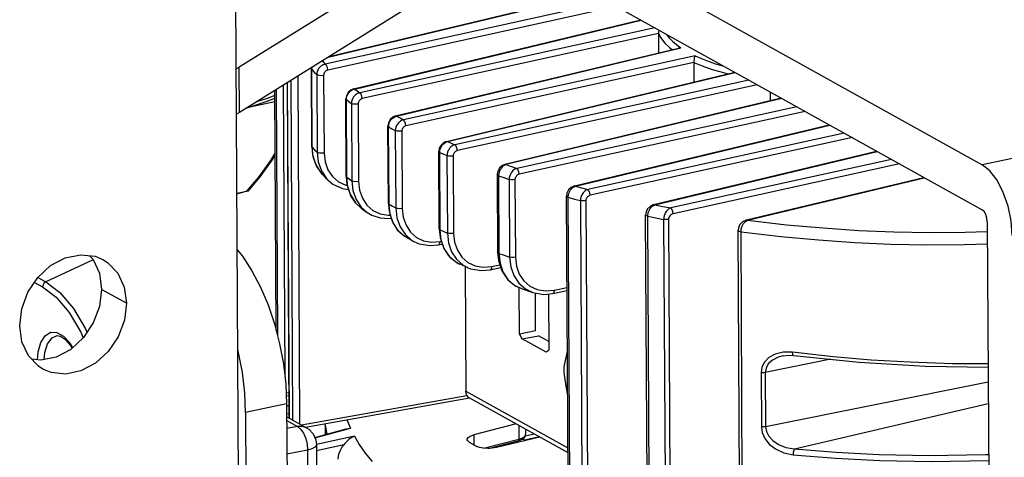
# Model space of a CAD drawing. Header units: millimetres. Extents: x 26456 to 27930, y -18123 to -17119.
# Tile 62 of 96: x 27256 to 27358, y -17711 to -17666. Entities that reach past the tile are written whole.
import ezdxf

# ---------------------------------------------------------------- set-up
doc = ezdxf.new("R2010")
doc.units = ezdxf.units.MM
for name, color, linetype in [('HG1-Y31201-Y31202SOLIDLINE', 7, 'Continuous'), ('LJ-Y31201-03SOLIDLINE', 7, 'Continuous'), ('LJ-Y31201-04SOLIDLINE', 7, 'Continuous'), ('LJ-Y31201-19SOLIDLINE', 7, 'Continuous'), ('LJ-Y31201-27SOLIDLINE', 7, 'Continuous'), ('LJ-Y31202-13SOLIDLINE', 7, 'Continuous'), ('Y31201-Y31202-PP-24_2SOLIDLINE', 7, 'Continuous'), ('Y31201-Y31202-PP-31_2SOLIDLINE', 7, 'Continuous'), ('Y31201-Y31202-PP-40_22SOLIDLINE', 7, 'Continuous'), ('Y31201-Y31202-PP-77_2SOLIDLINE', 7, 'Continuous')]:
    doc.layers.add(name, color=color, linetype=linetype)

msp = doc.modelspace()

# ---------------------------------------------------------------- linework, layer by layer
at = {"layer": 'HG1-Y31201-Y31202SOLIDLINE', "color": 7}
for p, q in [((27263.31, -17690.87), (27258.38, -17693.16)), ((27257.22, -17693.23), (27258.05, -17693.69)), ((27257.57, -17692.71), (27258.38, -17693.16))]:
    msp.add_line(p, q, dxfattribs=at)
for points in [[(27258.38, -17693.16), (27258.21, -17693.29), (27258.1, -17693.48), (27258.05, -17693.69)], [(27258.38, -17693.16), (27259.86, -17694.28), (27261.26, -17695.95), (27262.53, -17698.08), (27262.67, -17698.43)], [(27258.05, -17693.69), (27259.46, -17694.76), (27260.82, -17696.37), (27262.04, -17698.42), (27262.28, -17699)], [(27257.52, -17701.3), (27257.59, -17700.46), (27257.86, -17699.48), (27258.31, -17698.78), (27258.89, -17698.43), (27259.54, -17698.44), (27260.23, -17698.82)], [(27258.21, -17701.27), (27258.28, -17700.53), (27258.58, -17699.61), (27259.05, -17699.01), (27259.49, -17698.81)], [(27261.12, -17700.07), (27260.98, -17699.84), (27260.44, -17699.2), (27259.93, -17698.86), (27259.49, -17698.81)], [(27260.23, -17698.82), (27260.9, -17699.54), (27261.17, -17700.02)]]:
    msp.add_lwpolyline(points, dxfattribs=at)
at = {"layer": 'LJ-Y31201-03SOLIDLINE', "color": 7}
for p, q in [((27282.24, -17674.45), (27279.32, -17675.07)), ((27278.28, -17683.96), (27279.31, -17683.74)), ((27279.4, -17683.72), (27279.31, -17683.74)), ((27279.4, -17683.72), (27279.48, -17683.7))]:
    msp.add_line(p, q, dxfattribs=at)
for points in [[(27282.23, -17673.79), (27281.44, -17674.08), (27280.31, -17674.45)], [(27279.33, -17675.06), (27279.36, -17675.06), (27281.34, -17674.4), (27282.23, -17674.07)], [(27279.31, -17683.74), (27280.55, -17682.27), (27281.8, -17680.53), (27282.27, -17679.8)], [(27279.48, -17683.7), (27280.71, -17682.24), (27281.96, -17680.51), (27282.27, -17680.02)], [(27279.4, -17683.72), (27278.87, -17683.87), (27278.34, -17684.01), (27278.28, -17684.02)]]:
    msp.add_lwpolyline(points, dxfattribs=at)
at = {"layer": 'LJ-Y31201-04SOLIDLINE', "color": 7}
for p, q in [((27287.78, -17669.8), (27315.38, -17663.18)), ((27287.89, -17669.73), (27315.33, -17663.15)), ((27316.94, -17664.04), (27287.48, -17670.52)), ((27317.8, -17664.52), (27287.74, -17671.13)), ((27290.43, -17673.09), (27320.32, -17665.92)), ((27290.54, -17673.11), (27320.38, -17665.95)), ((27321.79, -17666.74), (27291.07, -17673.5)), ((27322.16, -17667.33), (27291.33, -17674.11)), ((27322.16, -17667.33), (27322.17, -17669.34)), ((27322.96, -17667.39), (27323.28, -17667.78)), ((27324.04, -17668.49), (27324.51, -17668.82)), ((27294.8, -17675.91), (27324.25, -17668.84)), ((27294.91, -17675.93), (27324.51, -17668.82)), ((27325.97, -17669.64), (27295.61, -17676.32)), ((27325.85, -17670.34), (27295.87, -17676.93)), ((27325.85, -17670.34), (27325.86, -17672.38)), ((27328.11, -17670.47), (27328.98, -17670.74)), ((27284.62, -17671.77), (27284.81, -17707.97)), ((27286.07, -17670.86), (27286.05, -17671.03)), ((27286.09, -17679.12), (27286.05, -17671.03)), ((27286.05, -17671.03), (27286.07, -17671.08)), ((27286.12, -17679.17), (27286.07, -17671.08)), ((27286.07, -17671.08), (27286.33, -17671.34)), ((27286.33, -17671.34), (27286.59, -17671.6)), ((27286.59, -17671.6), (27286.63, -17679.68)), ((27287.31, -17671.69), (27287.35, -17679.77)), ((27300.09, -17678.56), (27330.1, -17671.36)), ((27300.2, -17678.58), (27330.15, -17671.39)), ((27283.11, -17672.71), (27283.27, -17702.95)), ((27283.73, -17707.37), (27283.54, -17672.44)), ((27283.74, -17707.37), (27283.55, -17672.43)), ((27283.88, -17672.23), (27284.07, -17707.56)), ((27331.57, -17672.18), (27300.97, -17678.91)), ((27332.44, -17672.66), (27301.23, -17679.52)), ((27282.36, -17698.23), (27282.23, -17673.26)), ((27282.37, -17698.23), (27282.23, -17673.26)), ((27282.37, -17673.17), (27282.5, -17698.75)), ((27289.68, -17673.82), (27289.63, -17674.14)), ((27290.43, -17673.09), (27290.14, -17673.21)), ((27290.38, -17673.16), (27290.54, -17673.11)), ((27290.43, -17673.09), (27290.54, -17673.11)), ((27290.54, -17673.11), (27290.8, -17673.31)), ((27290.8, -17673.31), (27291.07, -17673.5)), ((27333.78, -17673.41), (27333.79, -17674.34)), ((27289.67, -17682.2), (27289.63, -17674.14)), ((27289.63, -17674.14), (27289.68, -17674.21)), ((27289.72, -17682.27), (27289.68, -17674.21)), ((27290.2, -17674.6), (27290.25, -17682.65)), ((27290.91, -17674.67), (27290.95, -17682.72)), ((27334.95, -17674.06), (27306.18, -17680.96)), ((27335.01, -17674.09), (27306.29, -17680.98)), ((27294.8, -17675.91), (27294.52, -17676.03)), ((27294.75, -17675.98), (27294.91, -17675.93)), ((27294.8, -17675.91), (27294.91, -17675.93)), ((27294.91, -17675.93), (27295.26, -17676.12)), ((27336.56, -17674.95), (27307.41, -17681.37)), ((27337.43, -17675.43), (27307.67, -17681.98)), ((27294.05, -17676.64), (27294, -17676.96)), ((27294.05, -17685.01), (27294, -17676.96)), ((27294, -17676.96), (27294.07, -17677.05)), ((27294.25, -17676.43), (27294.35, -17676.29)), ((27295.26, -17676.12), (27295.61, -17676.32)), ((27313.41, -17683.2), (27339.94, -17676.83)), ((27313.52, -17683.22), (27340, -17676.86)), ((27294.12, -17685.09), (27294.07, -17677.05)), ((27294.77, -17677.44), (27294.82, -17685.48)), ((27295.45, -17677.49), (27295.49, -17685.54)), ((27341.48, -17677.69), (27314.8, -17683.56)), ((27300.09, -17678.56), (27299.81, -17678.68)), ((27300.05, -17678.63), (27300.2, -17678.58)), ((27300.09, -17678.56), (27300.2, -17678.58)), ((27300.2, -17678.58), (27300.58, -17678.74)), ((27300.58, -17678.74), (27300.97, -17678.91)), ((27342.35, -17678.17), (27315.06, -17684.17)), ((27286.09, -17679.12), (27286.16, -17679.91)), ((27286.09, -17679.12), (27286.12, -17679.17)), ((27286.12, -17679.17), (27286.37, -17679.43)), ((27286.37, -17679.43), (27286.63, -17679.68)), ((27299.35, -17679.28), (27299.3, -17679.61)), ((27299.34, -17687.66), (27299.3, -17679.61)), ((27299.44, -17687.76), (27299.4, -17679.71)), ((27300.15, -17680.04), (27300.2, -17688.1)), ((27321.66, -17685.14), (27344.87, -17679.57)), ((27321.77, -17685.16), (27344.92, -17679.6)), ((27300.8, -17680.08), (27300.84, -17688.14)), ((27306.18, -17680.96), (27305.92, -17681.07)), ((27306.29, -17680.98), (27306.18, -17680.96)), ((27346.41, -17680.43), (27323.44, -17685.48)), ((27347.27, -17680.91), (27323.7, -17686.09)), ((27287.07, -17681.63), (27287.6, -17682.41)), ((27287.18, -17681.99), (27287.17, -17681.99)), ((27305.44, -17681.66), (27305.38, -17682.01)), ((27305.38, -17682.01), (27305.42, -17690.09)), ((27305.53, -17681.95), (27305.51, -17682.13)), ((27305.71, -17681.44), (27305.63, -17681.6)), ((27287.6, -17682.41), (27287.78, -17682.6)), ((27289.67, -17682.2), (27289.74, -17683.01)), ((27289.67, -17682.2), (27289.72, -17682.27)), ((27289.72, -17682.27), (27289.98, -17682.46)), ((27289.98, -17682.46), (27290.25, -17682.65)), ((27305.51, -17682.13), (27305.56, -17690.21)), ((27306.62, -17682.51), (27306.67, -17690.6)), ((27307.23, -17682.54), (27307.28, -17690.62)), ((27331.34, -17686.73), (27349.79, -17682.31)), ((27331.45, -17686.75), (27349.84, -17682.34)), ((27312.64, -17683.94), (27312.59, -17684.26)), ((27312.93, -17683.75), (27313.02, -17683.61)), ((27313.41, -17683.2), (27313.09, -17683.34)), ((27313.38, -17683.28), (27313.52, -17683.22)), ((27313.41, -17683.2), (27313.52, -17683.22)), ((27290.66, -17685), (27290.15, -17684.21)), ((27291.21, -17685.5), (27290.66, -17685)), ((27291.34, -17684.48), (27291.81, -17685.19)), ((27294.05, -17685.01), (27294.12, -17685.09)), ((27294.12, -17685.09), (27294.47, -17685.29)), ((27312.81, -17723.94), (27312.59, -17684.26)), ((27312.99, -17724.07), (27312.77, -17684.38)), ((27314.05, -17684.72), (27314.26, -17724.43)), ((27314.61, -17684.74), (27314.82, -17724.44)), ((27321.66, -17685.14), (27321.32, -17685.29)), ((27321.49, -17685.33), (27321.77, -17685.16)), ((27321.66, -17685.14), (27321.77, -17685.16)), ((27291.21, -17685.39), (27291.81, -17685.94)), ((27291.21, -17685.5), (27291.21, -17685.5)), ((27294.47, -17685.29), (27294.82, -17685.48)), ((27320.87, -17685.9), (27320.82, -17686.2)), ((27321.04, -17726.02), (27320.82, -17686.2)), ((27321.05, -17686.34), (27321.1, -17685.97)), ((27321.1, -17685.97), (27321.25, -17685.62)), ((27321.25, -17685.62), (27321.49, -17685.33)), ((27321.27, -17726.17), (27321.05, -17686.34)), ((27322.7, -17686.67), (27322.92, -17726.52)), ((27323.21, -17686.67), (27323.43, -17726.52)), ((27331.29, -17686.75), (27330.93, -17686.93)), ((27331.03, -17687.11), (27331.22, -17686.89)), ((27331.22, -17686.89), (27331.45, -17686.75)), ((27331.34, -17686.73), (27331.29, -17686.75)), ((27331.34, -17686.73), (27331.45, -17686.75)), ((27295.78, -17688.22), (27296.46, -17688.83)), ((27296.36, -17688.01), (27296.98, -17688.55)), ((27299.44, -17687.76), (27299.82, -17687.93)), ((27299.82, -17687.93), (27300.2, -17688.1)), ((27330.49, -17687.56), (27330.46, -17687.81)), ((27330.67, -17727.83), (27330.46, -17687.81)), ((27330.46, -17687.81), (27330.46, -17687.81)), ((27330.97, -17727.99), (27330.76, -17687.96)), ((27296.09, -17688.64), (27295.91, -17688.54)), ((27296.09, -17688.64), (27296.52, -17688.87)), ((27296.46, -17688.83), (27296.69, -17688.97)), ((27296.52, -17688.87), (27296.71, -17688.98)), ((27299.26, -17689.33), (27299.66, -17689.25)), ((27299.41, -17688.99), (27299.56, -17688.96)), ((27301.15, -17690.83), (27301.84, -17691.43)), ((27301.71, -17690.6), (27302.33, -17691.15)), ((27301.7, -17691.42), (27301.5, -17691.34)), ((27301.84, -17691.43), (27302.34, -17691.71)), ((27302.05, -17691.58), (27302.12, -17704.56)), ((27304.65, -17691.92), (27305.75, -17691.7)), ((27304.8, -17691.58), (27305.65, -17691.41)), ((27306.49, -17692.92), (27307.16, -17693.51)), ((27307.16, -17693.51), (27307.84, -17693.85)), ((27307.71, -17698.59), (27307.68, -17693.78)), ((27308.79, -17693.61), (27309.55, -17693.97)), ((27309.38, -17698.24), (27309.36, -17694.33)), ((27311.18, -17694.39), (27312.65, -17694.09)), ((27311.33, -17694.05), (27312.64, -17693.78)), ((27310.72, -17694.43), (27310.75, -17700.29)), ((27307.71, -17698.59), (27309.38, -17698.24)), ((27307.97, -17699.1), (27309.67, -17698.8)), ((27310.49, -17700.5), (27307.97, -17699.1)), ((27310.75, -17699.4), (27309.67, -17698.8)), ((27340.36, -17700.97), (27336.13, -17700.51)), ((27340.12, -17701.24), (27333.28, -17702.61)), ((27335.13, -17700.87), (27335.13, -17700.87)), ((27332.85, -17702.63), (27332.88, -17708.27)), ((27333.28, -17702.61), (27333.31, -17708.26)), ((27356.49, -17703.6), (27333.31, -17708.26)), ((27302.12, -17704.56), (27312.73, -17710.46)), ((27283.41, -17704.73), (27283.72, -17704.68)), ((27283.43, -17705.05), (27283.72, -17705)), ((27284.99, -17708.07), (27302.23, -17704.99)), ((27285.42, -17708.31), (27302.5, -17705.26)), ((27302.43, -17705.22), (27312.74, -17710.95)), ((27336.33, -17710.55), (27356.5, -17705.83))]:
    msp.add_line(p, q, dxfattribs=at)
for points in [[(27322.24, -17666.99), (27322.22, -17667.03), (27322.18, -17667.18), (27322.16, -17667.33)], [(27322.16, -17667.32), (27322.42, -17667.79), (27322.81, -17668.3)], [(27322.81, -17668.3), (27323.32, -17668.8), (27323.58, -17669)], [(27323.28, -17667.78), (27323.63, -17668.14), (27324.04, -17668.49)], [(27324.25, -17668.84), (27324.3, -17668.83), (27324.51, -17668.82)], [(27325.97, -17669.64), (27325.93, -17669.74), (27325.89, -17669.87), (27325.87, -17670.02), (27325.85, -17670.18), (27325.84, -17670.34)], [(27325.97, -17669.64), (27326.64, -17669.93), (27327.35, -17670.21), (27328.11, -17670.47)], [(27287.48, -17670.52), (27287.36, -17670.55), (27287.25, -17670.59), (27287.14, -17670.65), (27287.03, -17670.72), (27286.93, -17670.82), (27286.82, -17670.93), (27286.73, -17671.08), (27286.65, -17671.24), (27286.6, -17671.42), (27286.59, -17671.6)], [(27287.15, -17670.19), (27287.22, -17670.26), (27287.48, -17670.52)], [(27287.74, -17671.13), (27287.7, -17670.88), (27287.61, -17670.66), (27287.48, -17670.52)], [(27325.85, -17670.33), (27326.72, -17670.69), (27327.77, -17671.06)], [(27286.07, -17671.08), (27286.08, -17670.97), (27286.1, -17670.85), (27286.1, -17670.84)], [(27287.31, -17671.69), (27287.1, -17671.72), (27286.89, -17671.71), (27286.7, -17671.67), (27286.59, -17671.6)], [(27287.74, -17671.13), (27287.68, -17671.15), (27287.63, -17671.17), (27287.58, -17671.2), (27287.52, -17671.24), (27287.47, -17671.29), (27287.42, -17671.35), (27287.38, -17671.43), (27287.34, -17671.51), (27287.32, -17671.6), (27287.31, -17671.69)], [(27327.77, -17671.06), (27328.54, -17671.3), (27329.28, -17671.5), (27329.39, -17671.53)], [(27290.14, -17673.21), (27289.86, -17673.48), (27289.68, -17673.82)], [(27289.7, -17673.98), (27289.74, -17673.86), (27289.79, -17673.73)], [(27289.79, -17673.73), (27289.86, -17673.6), (27289.96, -17673.47)], [(27289.96, -17673.47), (27290.08, -17673.34), (27290.22, -17673.24), (27290.38, -17673.16)], [(27291.07, -17673.5), (27290.96, -17673.53), (27290.85, -17673.57), (27290.74, -17673.63), (27290.64, -17673.71), (27290.53, -17673.8), (27290.43, -17673.92), (27290.34, -17674.07), (27290.27, -17674.23), (27290.22, -17674.42), (27290.2, -17674.6)], [(27291.33, -17674.11), (27291.29, -17673.86), (27291.2, -17673.63), (27291.07, -17673.5)], [(27289.68, -17674.21), (27289.68, -17674.1), (27289.7, -17673.98)], [(27289.68, -17674.21), (27289.94, -17674.41), (27290.2, -17674.6)], [(27290.91, -17674.67), (27290.64, -17674.69), (27290.38, -17674.67), (27290.2, -17674.6)], [(27291.33, -17674.11), (27291.28, -17674.13), (27291.22, -17674.15), (27291.17, -17674.18), (27291.12, -17674.22), (27291.07, -17674.27), (27291.02, -17674.33), (27290.97, -17674.4), (27290.94, -17674.49), (27290.91, -17674.58), (27290.91, -17674.67)], [(27294.52, -17676.03), (27294.23, -17676.29), (27294.05, -17676.64)], [(27294.07, -17677.05), (27294.08, -17676.93), (27294.1, -17676.81)], [(27294.1, -17676.81), (27294.13, -17676.69), (27294.18, -17676.56), (27294.25, -17676.43)], [(27294.35, -17676.29), (27294.46, -17676.17), (27294.6, -17676.06), (27294.75, -17675.98)], [(27295.61, -17676.32), (27295.5, -17676.35), (27295.4, -17676.4), (27295.3, -17676.46), (27295.19, -17676.54), (27295.09, -17676.63), (27294.99, -17676.76), (27294.9, -17676.9), (27294.83, -17677.07), (27294.79, -17677.25), (27294.77, -17677.44)], [(27295.87, -17676.93), (27295.82, -17676.95), (27295.77, -17676.97), (27295.71, -17677), (27295.66, -17677.04), (27295.61, -17677.09), (27295.56, -17677.15), (27295.52, -17677.22), (27295.48, -17677.31), (27295.46, -17677.4), (27295.45, -17677.49)], [(27295.87, -17676.93), (27295.83, -17676.68), (27295.74, -17676.46), (27295.61, -17676.32)], [(27294.07, -17677.05), (27294.42, -17677.24), (27294.77, -17677.44)], [(27295.45, -17677.49), (27295.2, -17677.51), (27294.96, -17677.49), (27294.77, -17677.44)], [(27299.81, -17678.68), (27299.53, -17678.94), (27299.35, -17679.28)], [(27299.57, -17679.09), (27299.66, -17678.95), (27299.77, -17678.82), (27299.91, -17678.71), (27300.05, -17678.63)], [(27300.97, -17678.91), (27300.86, -17678.94), (27300.76, -17678.99), (27300.66, -17679.05), (27300.56, -17679.13), (27300.46, -17679.23), (27300.37, -17679.36), (27300.28, -17679.51), (27300.21, -17679.68), (27300.17, -17679.86), (27300.15, -17680.04)], [(27301.23, -17679.52), (27301.19, -17679.27), (27301.09, -17679.05), (27300.97, -17678.91)], [(27287.17, -17681.99), (27287.07, -17681.88), (27286.55, -17681.09), (27286.23, -17680.18), (27286.12, -17679.17)], [(27286.16, -17679.91), (27286.47, -17680.94), (27287.03, -17681.82), (27287.17, -17681.99)], [(27287.35, -17679.77), (27287.14, -17679.79), (27286.93, -17679.79), (27286.75, -17679.75), (27286.63, -17679.68)], [(27286.63, -17679.68), (27286.75, -17680.7), (27287.07, -17681.63)], [(27287.35, -17679.77), (27287.46, -17680.68), (27287.75, -17681.51), (27288.22, -17682.22)], [(27299.3, -17679.61), (27299.3, -17679.62), (27299.4, -17679.71)], [(27299.4, -17679.71), (27299.4, -17679.6), (27299.42, -17679.48)], [(27299.4, -17679.71), (27299.77, -17679.88), (27300.15, -17680.04)], [(27299.42, -17679.48), (27299.45, -17679.35), (27299.5, -17679.22), (27299.57, -17679.09)], [(27300.8, -17680.08), (27300.57, -17680.1), (27300.34, -17680.09), (27300.15, -17680.04)], [(27301.23, -17679.52), (27301.17, -17679.54), (27301.12, -17679.56), (27301.06, -17679.59), (27301.01, -17679.63), (27300.96, -17679.68), (27300.91, -17679.74), (27300.87, -17679.82), (27300.83, -17679.9), (27300.81, -17679.99), (27300.8, -17680.08)], [(27305.92, -17681.07), (27305.63, -17681.32), (27305.44, -17681.66)], [(27306.29, -17680.98), (27306.19, -17681.01), (27306.1, -17681.06), (27306, -17681.13)], [(27306.29, -17680.98), (27306.85, -17681.17), (27307.41, -17681.37)], [(27287.18, -17681.99), (27287.55, -17682.38), (27287.79, -17682.61)], [(27305.51, -17682.13), (27305.4, -17682.07), (27305.38, -17682.01)], [(27305.63, -17681.6), (27305.57, -17681.77), (27305.53, -17681.95)], [(27306, -17681.13), (27305.9, -17681.21), (27305.81, -17681.31), (27305.71, -17681.44)], [(27307.41, -17681.37), (27307.31, -17681.4), (27307.21, -17681.45), (27307.11, -17681.52), (27307.02, -17681.6), (27306.92, -17681.7), (27306.83, -17681.83), (27306.75, -17681.98), (27306.68, -17682.15), (27306.64, -17682.33), (27306.62, -17682.51)], [(27307.67, -17681.98), (27307.61, -17682), (27307.56, -17682.02), (27307.5, -17682.05), (27307.45, -17682.09), (27307.4, -17682.14), (27307.35, -17682.2), (27307.3, -17682.27), (27307.26, -17682.36), (27307.24, -17682.45), (27307.23, -17682.54)], [(27307.67, -17681.98), (27307.63, -17681.73), (27307.54, -17681.5), (27307.41, -17681.37)], [(27287.78, -17682.6), (27288.28, -17683.01), (27289.26, -17683.47), (27289.91, -17683.57)], [(27288.22, -17682.22), (27288.85, -17682.77), (27289.61, -17683.13), (27289.79, -17683.16)], [(27290.15, -17684.21), (27289.83, -17683.29), (27289.72, -17682.27)], [(27289.74, -17683.01), (27290.06, -17684.05), (27290.61, -17684.94), (27291.21, -17685.5)], [(27290.95, -17682.72), (27290.69, -17682.75), (27290.43, -17682.72), (27290.25, -17682.65)], [(27290.25, -17682.65), (27290.36, -17683.68), (27290.69, -17684.61), (27291.21, -17685.39)], [(27290.95, -17682.72), (27291.05, -17683.64), (27291.34, -17684.48)], [(27305.51, -17682.13), (27306.07, -17682.32), (27306.62, -17682.51)], [(27307.23, -17682.54), (27307.02, -17682.56), (27306.81, -17682.55), (27306.62, -17682.51)], [(27313.09, -17683.34), (27312.81, -17683.6), (27312.64, -17683.94)], [(27312.77, -17684.38), (27312.78, -17684.27), (27312.79, -17684.15), (27312.82, -17684.02)], [(27312.82, -17684.02), (27312.87, -17683.89), (27312.93, -17683.75)], [(27313.02, -17683.61), (27313.12, -17683.48), (27313.25, -17683.37), (27313.38, -17683.28)], [(27313.52, -17683.22), (27314.16, -17683.39), (27314.8, -17683.56)], [(27314.8, -17683.56), (27314.7, -17683.6), (27314.61, -17683.65), (27314.52, -17683.72), (27314.42, -17683.8), (27314.33, -17683.91), (27314.24, -17684.03), (27314.16, -17684.19), (27314.1, -17684.36), (27314.06, -17684.54), (27314.05, -17684.72)], [(27315.06, -17684.17), (27315.03, -17683.92), (27314.93, -17683.69), (27314.8, -17683.56)], [(27294.05, -17685.01), (27294.12, -17685.82), (27294.43, -17686.87), (27294.98, -17687.75), (27295.73, -17688.42)], [(27295.91, -17688.54), (27295.73, -17688.42), (27295.06, -17687.82), (27294.55, -17687.04), (27294.23, -17686.12), (27294.12, -17685.09)], [(27312.59, -17684.26), (27312.63, -17684.32), (27312.77, -17684.38)], [(27312.77, -17684.38), (27313.41, -17684.56), (27314.05, -17684.72)], [(27314.61, -17684.74), (27314.42, -17684.76), (27314.22, -17684.75), (27314.05, -17684.72)], [(27315.06, -17684.17), (27315, -17684.19), (27314.95, -17684.21), (27314.89, -17684.25), (27314.84, -17684.29), (27314.78, -17684.34), (27314.73, -17684.4), (27314.68, -17684.47), (27314.64, -17684.55), (27314.62, -17684.65), (27314.61, -17684.74)], [(27321.77, -17685.16), (27322.61, -17685.32), (27323.44, -17685.48)], [(27291.21, -17685.5), (27291.63, -17685.81), (27291.82, -17685.94)], [(27291.81, -17685.19), (27292.44, -17685.74), (27293.18, -17686.09), (27294.01, -17686.24), (27294.24, -17686.22)], [(27291.82, -17685.94), (27292.34, -17686.25), (27293.19, -17686.53), (27294.11, -17686.59), (27294.34, -17686.56)], [(27295.49, -17685.54), (27295.25, -17685.56), (27295, -17685.54), (27294.82, -17685.48)], [(27294.82, -17685.48), (27294.93, -17686.51), (27295.26, -17687.44), (27295.78, -17688.22)], [(27295.49, -17685.54), (27295.59, -17686.46), (27295.89, -17687.29), (27296.36, -17688.01)], [(27320.82, -17686.2), (27320.88, -17686.28), (27321.05, -17686.34)], [(27321.32, -17685.29), (27321.04, -17685.56), (27320.87, -17685.9)], [(27323.44, -17685.48), (27323.34, -17685.52), (27323.25, -17685.58), (27323.16, -17685.65), (27323.07, -17685.74), (27322.98, -17685.84), (27322.89, -17685.97), (27322.82, -17686.13), (27322.76, -17686.3), (27322.72, -17686.48), (27322.7, -17686.67)], [(27323.7, -17686.09), (27323.63, -17686.11), (27323.57, -17686.14), (27323.51, -17686.17), (27323.45, -17686.21), (27323.39, -17686.26), (27323.34, -17686.32), (27323.29, -17686.4), (27323.25, -17686.48), (27323.22, -17686.57), (27323.21, -17686.67)], [(27323.7, -17686.09), (27323.66, -17685.84), (27323.56, -17685.62), (27323.44, -17685.48)], [(27321.05, -17686.34), (27321.88, -17686.51), (27322.7, -17686.67)], [(27323.21, -17686.67), (27323.05, -17686.69), (27322.87, -17686.69), (27322.7, -17686.67)], [(27330.93, -17686.93), (27330.65, -17687.21), (27330.49, -17687.56)], [(27330.76, -17687.96), (27330.79, -17687.67), (27330.88, -17687.38), (27331.03, -17687.11)], [(27331.45, -17686.75), (27335.5, -17687.23), (27339.32, -17687.57), (27343.01, -17687.82), (27346.67, -17687.98), (27350.37, -17688.04), (27354.11, -17688.02), (27356.4, -17687.94)], [(27299.34, -17687.66), (27299.43, -17688.57), (27299.81, -17689.69), (27300.45, -17690.6), (27301.33, -17691.26), (27301.5, -17691.34)], [(27299.34, -17687.66), (27299.34, -17687.68), (27299.44, -17687.76)], [(27301.5, -17691.34), (27301.04, -17691.08), (27300.37, -17690.49), (27299.87, -17689.71), (27299.55, -17688.79), (27299.44, -17687.76)], [(27300.84, -17688.14), (27300.61, -17688.16), (27300.38, -17688.15), (27300.2, -17688.1)], [(27300.2, -17688.1), (27300.31, -17689.12), (27300.63, -17690.04), (27301.15, -17690.83)], [(27300.84, -17688.14), (27300.94, -17689.05), (27301.24, -17689.89), (27301.71, -17690.6)], [(27330.46, -17687.81), (27330.46, -17687.82), (27330.55, -17687.91), (27330.76, -17687.96)], [(27330.76, -17687.96), (27334.92, -17688.46), (27338.84, -17688.82), (27342.62, -17689.08), (27346.36, -17689.24), (27350.15, -17689.32), (27353.98, -17689.3), (27356.41, -17689.22)], [(27296.69, -17688.97), (27297.25, -17689.21), (27298.39, -17689.41), (27299.26, -17689.33)], [(27296.98, -17688.55), (27297.72, -17688.91), (27298.55, -17689.05), (27299.41, -17688.99)], [(27299.41, -17688.99), (27299.38, -17689.2), (27299.29, -17689.32), (27299.26, -17689.33)], [(27305.56, -17690.21), (27305.45, -17690.15), (27305.42, -17690.09)], [(27305.42, -17690.09), (27305.5, -17690.94), (27305.85, -17692.04), (27306.47, -17692.95), (27307.32, -17693.62), (27307.85, -17693.85)], [(27305.56, -17690.21), (27306.11, -17690.41), (27306.67, -17690.6)], [(27305.56, -17690.21), (27305.67, -17691.22), (27305.98, -17692.14), (27306.49, -17692.92)], [(27302.33, -17691.15), (27303.09, -17691.5), (27303.92, -17691.65), (27304.8, -17691.58)], [(27307.28, -17690.62), (27307.07, -17690.65), (27306.85, -17690.64), (27306.67, -17690.6)], [(27306.67, -17690.6), (27306.78, -17691.61), (27307.1, -17692.52), (27307.62, -17693.3)], [(27307.28, -17690.62), (27307.38, -17691.53), (27307.67, -17692.36), (27308.15, -17693.06), (27308.79, -17693.61)], [(27301.7, -17691.42), (27302.24, -17691.66), (27302.35, -17691.71)], [(27302.34, -17691.71), (27302.6, -17691.81), (27303.75, -17692.01), (27304.65, -17691.92)], [(27304.8, -17691.58), (27304.77, -17691.8), (27304.68, -17691.91), (27304.65, -17691.92)], [(27307.62, -17693.3), (27308.31, -17693.91), (27309.07, -17694.28)], [(27307.84, -17693.85), (27308.07, -17693.93), (27308.89, -17694.22), (27309.08, -17694.28)], [(27309.08, -17694.28), (27310.24, -17694.48), (27311.18, -17694.39)], [(27309.55, -17693.97), (27310.42, -17694.12), (27311.33, -17694.05)], [(27311.33, -17694.05), (27311.29, -17694.26), (27311.2, -17694.38), (27311.18, -17694.39)], [(27307.97, -17699.1), (27307.88, -17698.94), (27307.79, -17698.77), (27307.71, -17698.59)], [(27310.75, -17700.29), (27310.67, -17700.37), (27310.58, -17700.44), (27310.49, -17700.5)], [(27336.13, -17700.51), (27335.14, -17700.5), (27334.31, -17700.69), (27333.65, -17701.05), (27333.2, -17701.52), (27332.93, -17702.05), (27332.85, -17702.63)], [(27336.23, -17700.84), (27336.2, -17700.83), (27336.15, -17700.72), (27336.13, -17700.51)], [(27335.13, -17700.87), (27334.61, -17701.01), (27334.02, -17701.31), (27333.6, -17701.7), (27333.36, -17702.15), (27333.28, -17702.61)], [(27335.13, -17700.87), (27335.73, -17700.81), (27336.23, -17700.84)], [(27336.23, -17700.84), (27343.05, -17701.54), (27349.93, -17701.95), (27356.48, -17702.06)], [(27356.48, -17701.72), (27352.79, -17701.7), (27348.35, -17701.55), (27344.31, -17701.31), (27340.36, -17700.97)], [(27333.28, -17702.61), (27333.14, -17702.63), (27333, -17702.64), (27332.85, -17702.63)], [(27302.23, -17704.99), (27302.15, -17704.79), (27302.12, -17704.56)], [(27302.23, -17704.99), (27302.33, -17705.14), (27302.43, -17705.22)], [(27333.31, -17708.26), (27333.17, -17708.28), (27333.03, -17708.28), (27332.88, -17708.27)], [(27332.88, -17708.27), (27332.97, -17708.87), (27333.24, -17709.47), (27333.7, -17710.06), (27334.36, -17710.57), (27335.2, -17710.96), (27336.19, -17711.18)], [(27333.31, -17708.26), (27333.4, -17708.74), (27333.64, -17709.23), (27334.07, -17709.7), (27334.66, -17710.1), (27335.43, -17710.4), (27336.33, -17710.55)], [(27336.33, -17710.55), (27336.26, -17710.69), (27336.2, -17710.92), (27336.19, -17711.18)], [(27336.33, -17710.55), (27340.64, -17710.9), (27345.15, -17711.14), (27350.33, -17711.25), (27356.21, -17711.15), (27356.53, -17711.13)], [(27336.19, -17711.18), (27340.59, -17711.53), (27345.21, -17711.78), (27350.55, -17711.89), (27356.53, -17711.78)]]:
    msp.add_lwpolyline(points, dxfattribs=at)
at = {"layer": 'LJ-Y31201-19SOLIDLINE', "color": 7}
for p, q in [((27283.47, -17706.08), (27283.72, -17706.01)), ((27283.47, -17706.13), (27283.72, -17706.06)), ((27283.73, -17706.91), (27283.47, -17706.96)), ((27289.74, -17707.54), (27290.09, -17708.4)), ((27286.39, -17709.37), (27289.67, -17708.47)), ((27286.41, -17709.41), (27290.09, -17708.4)), ((27287.46, -17708.1), (27287.47, -17707.94)), ((27287.46, -17708.1), (27287.46, -17709.07)), ((27289.67, -17708.47), (27290.09, -17708.4)), ((27307.36, -17707.96), (27302.93, -17709.11)), ((27307.63, -17708.11), (27307.64, -17709.54)), ((27308.34, -17708.51), (27308.34, -17709.07)), ((27290.51, -17709.23), (27286.56, -17710.11)), ((27302.93, -17709.11), (27302.94, -17710.12)), ((27303.96, -17710.49), (27307.64, -17709.54)), ((27304.46, -17710.51), (27307.57, -17709.71)), ((27309.81, -17709.33), (27305.29, -17710.42)), ((27307.57, -17709.71), (27307.69, -17709.68)), ((27289.41, -17710.15), (27286.57, -17710.78)), ((27302.45, -17709.85), (27303.25, -17710.3))]:
    msp.add_line(p, q, dxfattribs=at)
for points in [[(27287.46, -17708.1), (27287.62, -17708.87), (27287.67, -17709.02)], [(27290.51, -17709.23), (27290.37, -17709.3), (27290.23, -17709.39), (27290.08, -17709.49), (27289.94, -17709.6), (27289.8, -17709.73), (27289.66, -17709.86), (27289.53, -17710), (27289.41, -17710.15)], [(27290.51, -17709.23), (27291.02, -17710.11), (27291.64, -17710.99), (27292.36, -17711.86)], [(27302.23, -17709.58), (27302.24, -17709.54), (27302.34, -17709.38), (27302.58, -17709.23), (27302.93, -17709.11)], [(27302.45, -17709.85), (27302.27, -17709.7), (27302.23, -17709.58)], [(27307.64, -17709.54), (27307.63, -17709.65), (27307.58, -17709.71), (27307.57, -17709.71)], [(27307.64, -17709.54), (27307.94, -17709.45), (27308.16, -17709.33), (27308.3, -17709.2), (27308.34, -17709.07)], [(27307.69, -17709.68), (27307.99, -17709.55), (27308.21, -17709.39), (27308.32, -17709.19), (27308.34, -17709.07)], [(27288.83, -17711.63), (27288.86, -17711.31), (27288.93, -17711), (27289.05, -17710.7), (27289.21, -17710.41), (27289.41, -17710.15)], [(27305.29, -17710.42), (27304.86, -17710.49), (27304.4, -17710.52), (27303.95, -17710.49), (27303.55, -17710.42), (27303.25, -17710.3)]]:
    msp.add_lwpolyline(points, dxfattribs=at)
at = {"layer": 'LJ-Y31201-27SOLIDLINE', "color": 7}
for p, q in [((27314.15, -17657.8), (27355.85, -17680.99)), ((27314.18, -17662.5), (27355.87, -17685.69)), ((27411.44, -17669.28), (27355.85, -17680.99)), ((27356.4, -17686.92), (27357.35, -17863.73))]:
    msp.add_line(p, q, dxfattribs=at)
for points in [[(27358.99, -17688.36), (27358.87, -17686.84), (27358.56, -17685.31), (27358.06, -17683.86), (27357.41, -17682.61), (27356.65, -17681.63), (27355.85, -17680.99)], [(27356.4, -17686.92), (27356.36, -17686.54), (27356.24, -17686.17), (27356.07, -17685.87), (27355.87, -17685.69)]]:
    msp.add_lwpolyline(points, dxfattribs=at)
at = {"layer": 'LJ-Y31202-13SOLIDLINE', "color": 255}
for p, q in [((27310.75, -17650.76), (27278.52, -17670.85)), ((27278.21, -17671.01), (27278.52, -17670.85)), ((27279.19, -17706.77), (27279.23, -17714.56))]:
    msp.add_line(p, q, dxfattribs=at)
at = {"layer": 'LJ-Y31202-13SOLIDLINE', "color": 7}
for p, q in [((27314.63, -17653.06), (27278.55, -17675.55)), ((27278.55, -17675.55), (27278.52, -17670.85)), ((27278.55, -17675.55), (27278.24, -17675.72)), ((27283.46, -17705.87), (27279.19, -17706.77)), ((27283.46, -17705.87), (27284.13, -17829.08))]:
    msp.add_line(p, q, dxfattribs=at)
msp.add_lwpolyline([(27278.32, -17689.86), (27278.85, -17690.51), (27279.83, -17692.02), (27280.72, -17693.72), (27281.52, -17695.58), (27282.19, -17697.56), (27282.73, -17699.62), (27283.13, -17701.72), (27283.37, -17703.82), (27283.46, -17705.87)], dxfattribs=at)
at = {"layer": 'LJ-Y31202-13SOLIDLINE', "color": 255}
msp.add_lwpolyline([(27279.19, -17706.77), (27279.1, -17704.72), (27278.85, -17702.62), (27278.45, -17700.52), (27278.37, -17700.21)], dxfattribs=at)
at = {"layer": 'Y31201-Y31202-PP-24_2SOLIDLINE', "color": 7}
for points in [[(27312.68, -17700.37), (27312.67, -17700.41), (27312.51, -17701.04), (27312.37, -17701.68)], [(27312.37, -17701.68), (27312.35, -17701.86), (27312.33, -17702.08), (27312.32, -17702.31)], [(27312.32, -17702.31), (27312.33, -17702.56), (27312.35, -17702.82), (27312.38, -17703.09)], [(27312.38, -17703.09), (27312.52, -17704.05), (27312.69, -17705), (27312.71, -17705.06)]]:
    msp.add_lwpolyline(points, dxfattribs=at)
at = {"layer": 'Y31201-Y31202-PP-31_2SOLIDLINE', "color": 7}
for p, q in [((27308.22, -17709.65), (27307.98, -17709.56)), ((27309.8, -17709.32), (27308.22, -17709.65)), ((27308.22, -17709.65), (27308.3, -17709.69)), ((27309.27, -17709.03), (27308.3, -17709.23)), ((27306.39, -17710.02), (27306.3, -17710.17))]:
    msp.add_line(p, q, dxfattribs=at)
at = {"layer": 'Y31201-Y31202-PP-40_22SOLIDLINE', "color": 7}
for p, q in [((27283.47, -17707.22), (27285.53, -17708.37)), ((27283.47, -17707.61), (27284.58, -17708.23)), ((27284.58, -17708.23), (27283.48, -17708.45)), ((27284.58, -17708.23), (27284.91, -17708.5)), ((27284.91, -17708.5), (27285.2, -17708.93)), ((27285.63, -17710.69), (27283.49, -17711.11)), ((27285.63, -17710.69), (27285.84, -17749.31)), ((27286.56, -17710.11), (27286.77, -17748.73))]:
    msp.add_line(p, q, dxfattribs=at)
for points in [[(27285.53, -17708.37), (27285.1, -17708.22), (27284.58, -17708.23)], [(27285.53, -17708.37), (27285.77, -17708.52), (27286.22, -17709), (27286.5, -17709.61), (27286.56, -17710.11)], [(27285.2, -17708.93), (27285.44, -17709.47), (27285.58, -17710.08), (27285.63, -17710.69)], [(27286.56, -17710.11), (27286.56, -17710.16), (27286.41, -17710.37), (27286.09, -17710.55), (27285.63, -17710.69)]]:
    msp.add_lwpolyline(points, dxfattribs=at)
at = {"layer": 'Y31201-Y31202-PP-77_2SOLIDLINE', "color": 255}
msp.add_line((27278.45, -17714.11), (27278.11, -17650.64), dxfattribs=at)
at = {"layer": 'Y31201-Y31202-PP-77_2SOLIDLINE', "color": 7}
for p, q in [((27262.93, -17690.46), (27263.3, -17690.84)), ((27266.79, -17695.4), (27264.2, -17693.96))]:
    msp.add_line(p, q, dxfattribs=at)
at = {"layer": 'Y31201-Y31202-PP-77_2SOLIDLINE', "color": 255}
for points in [[(27255.67, -17697.74), (27255.88, -17695.97), (27256.53, -17694.25), (27257.56, -17692.71), (27258.89, -17691.49), (27260.4, -17690.68), (27261.99, -17690.35), (27263.51, -17690.52), (27264.39, -17690.89)], [(27264.39, -17690.89), (27264.84, -17691.18), (27265.89, -17692.28), (27266.55, -17693.72), (27266.79, -17695.4)], [(27266.79, -17695.4), (27266.57, -17697.17), (27265.92, -17698.89), (27264.89, -17700.42), (27263.57, -17701.64), (27262.05, -17702.45), (27260.47, -17702.79), (27258.95, -17702.61), (27258.07, -17702.25)], [(27258.07, -17702.25), (27257.61, -17701.95), (27256.57, -17700.86), (27255.9, -17699.41), (27255.67, -17697.74)]]:
    msp.add_lwpolyline(points, dxfattribs=at)
at = {"layer": 'Y31201-Y31202-PP-77_2SOLIDLINE', "color": 7}
for points in [[(27263.3, -17690.84), (27263.96, -17692.28), (27264.2, -17693.96)], [(27264.2, -17693.96), (27263.98, -17695.73), (27263.33, -17697.45), (27262.3, -17698.98), (27260.98, -17700.2), (27259.46, -17701.01), (27257.88, -17701.34), (27256.93, -17701.24)]]:
    msp.add_lwpolyline(points, dxfattribs=at)

doc.saveas('drawing.dxf')
